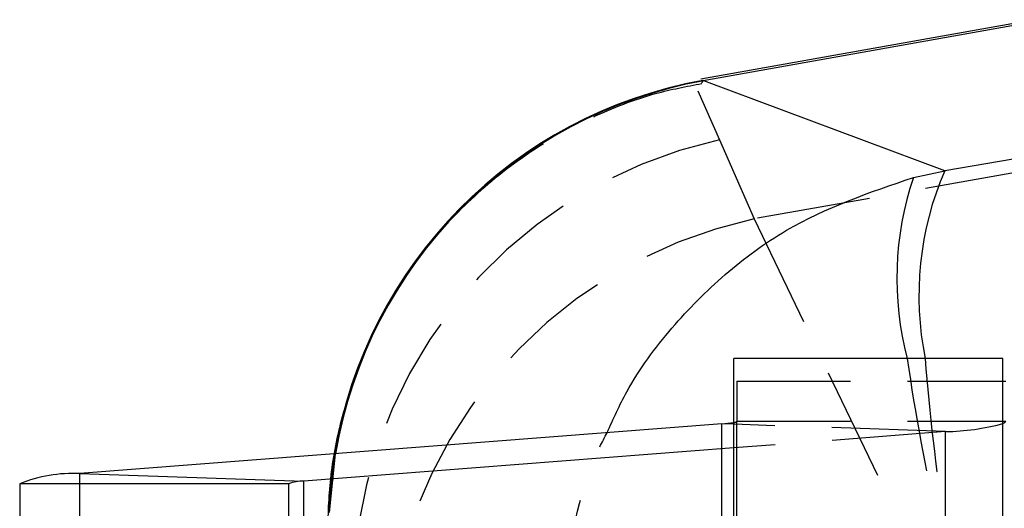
# Model space of a CAD drawing. Extents: x 43 to 342, y 12 to 285.
# Tile 29 of 38: x 303.59 to 314.58, y 259.5 to 264.95. Entities that reach past the tile are written whole.
import ezdxf

# ---------------------------------------------------------------- set-up
doc = ezdxf.new("R2010")
doc.units = 0
doc.linetypes.add('HIDDEN', pattern=[1.905, 1.27, -0.635])
doc.layers.get('0').update_dxf_attribs({"linetype": 'CONTINUOUS'})

msp = doc.modelspace()

# ---------------------------------------------------------------- linework, layer by layer
at = {"color": 7, "linetype": 'CONTINUOUS'}
for p, q in [((314.9255, 264.9547), (311.1898, 264.2904)), ((311.2139, 264.2771), (314.9506, 264.9416)), ((311.2233, 264.2734), (311.2139, 264.2771)), ((313.9101, 263.2703), (311.2233, 264.2734)), ((314.9482, 263.4454), (313.9101, 263.2703)), ((313.5611, 263.1957), (313.9101, 263.2703)), ((314.5592, 261.1741), (311.5592, 261.1741)), ((311.5592, 259.2778), (311.5592, 261.1741)), ((314.5592, 259.2778), (314.5592, 261.1741)), ((314.5592, 260.9245), (314.5911, 260.9245)), ((311.4232, 260.4465), (304.2629, 259.8917)), ((311.5592, 260.1777), (306.7591, 259.8057)), ((304.2629, 259.8917), (306.7591, 259.8057)), ((306.5911, 259.7771), (303.5911, 259.7771)), ((303.5911, 259.7771), (303.5911, 258.8079)), ((306.5911, 259.7771), (306.5911, 258.8079))]:
    msp.add_line(p, q, dxfattribs=at)
at = {"color": 7, "linetype": 'HIDDEN'}
for p, q in [((311.2139, 264.2771), (311.1995, 264.2486)), ((311.1995, 264.2486), (311.1978, 264.2454)), ((311.1554, 264.1615), (311.398, 263.6139)), ((311.398, 263.6139), (311.7835, 262.733)), ((314.9473, 263.2956), (311.7835, 262.733)), ((311.7835, 262.733), (313.7411, 258.6709)), ((311.5911, 260.9245), (311.5911, 260.4752)), ((311.5911, 260.9245), (314.5592, 260.9245)), ((311.4232, 247.9632), (311.4232, 260.4465)), ((313.9193, 260.3606), (311.5592, 260.4419)), ((311.5911, 247.9919), (311.5911, 260.4752)), ((311.5911, 260.4752), (314.5592, 260.4752)), ((313.9193, 260.3606), (311.5592, 260.1777)), ((313.9193, 247.8773), (313.9193, 260.3606)), ((307.0358, 259.4448), (307.1026, 260.1117)), ((307.0483, 259.4564), (307.1154, 260.1127)), ((304.2629, 247.4084), (304.2629, 259.8917))]:
    msp.add_line(p, q, dxfattribs=at)
at = {"color": 8, "linetype": 'CONTINUOUS'}
for p, q in [((311.5592, 260.4419), (311.4232, 260.4465)), ((314.5592, 260.4752), (314.5911, 260.4752)), ((306.7591, 258.7793), (306.7591, 259.8057))]:
    msp.add_line(p, q, dxfattribs=at)
at = {"color": 7, "linetype": 'CONTINUOUS', "flags": 128}
msp.add_lwpolyline([(314.5592, 260.4492), (314.5803, 260.46), (314.5911, 260.4752)], dxfattribs=at)
at = {"color": 7, "linetype": 'CONTINUOUS'}
for centre, radius, start, end in [((312.1158, 259.2752), 5.0825, 100.22222, 170.52658), ((311.3517, 261.6626), 1.2182, 273.36519, 279.81083), ((304.1869, 258.311), 1.5825, 87.24785, 112.11704), ((306.7401, 259.4106), 0.3956, 87.24769, 112.11713)]:
    msp.add_arc(centre, radius, start, end, dxfattribs=at)
at = {"color": 8, "linetype": 'CONTINUOUS'}
for centre, radius, start, end in [((312.1276, 259.2722), 5.0822, 100.25018, 170.48084), ((316.8897, 262.0714), 3.5133, 161.33677, 194.79685), ((317.1515, 261.8746), 3.5291, 156.70491, 191.44939)]:
    msp.add_arc(centre, radius, start, end, dxfattribs=at)
at = {"color": 7, "linetype": 'HIDDEN'}
for centre, radius, start, end in [((312.5225, 258.5249), 5.2117, 102.45953, 181.27153), ((312.8887, 257.6371), 5.2143, 102.23714, 178.36287), ((334.2128, 264.1037), 20.926, 188.0478, 193.18396), ((334.4192, 262.7019), 20.7827, 184.21566, 189.29391), ((311.5573, 260.5129), 0.0507, 272.2423, 311.93893), ((313.886, 262.9568), 2.5964, 270.73496, 285.02765)]:
    msp.add_arc(centre, radius, start, end, dxfattribs=at)
for points, knots in [([(311.2016, 264.2386), (311.0282, 264.2061), (310.6069, 264.1271), (309.9677, 263.8758), (309.2827, 263.4976), (308.6579, 263.0074), (308.1203, 262.4289), (307.6957, 261.8045), (307.379, 261.1545), (307.166, 260.496), (307.0421, 259.8482), (307.0289, 259.4248), (307.0226, 259.2197)], [0, 0, 0, 0, 0.0744227, 0.1809112, 0.2879306, 0.4036588, 0.5141187, 0.6197624, 0.7211444, 0.8185548, 0.9120957, 1, 1, 1, 1]), ([(309.6556, 258.3411), (309.6557, 258.3459), (309.6677, 258.8126), (309.7699, 259.3848), (309.985, 260.0408), (310.0887, 260.2411), (310.1437, 260.3474)], [0, 0, 0, 0, 0.006951, 0.6770613, 0.8285403, 1, 1, 1, 1])]:
    msp.add_open_spline(points, degree=3, knots=knots, dxfattribs=at)
at = {"color": 8, "linetype": 'CONTINUOUS'}
msp.add_open_spline([(310.1437, 260.3474), (310.2133, 260.502), (310.4015, 260.9202), (310.8456, 261.521), (311.4465, 262.1265), (312.3169, 262.7702), (313.0735, 263.0289), (313.5611, 263.1957)], degree=3, knots=[0, 0, 0, 0, 0.111552, 0.3017232, 0.4848664, 0.6679951, 1, 1, 1, 1], dxfattribs=at)

doc.saveas('drawing.dxf')
